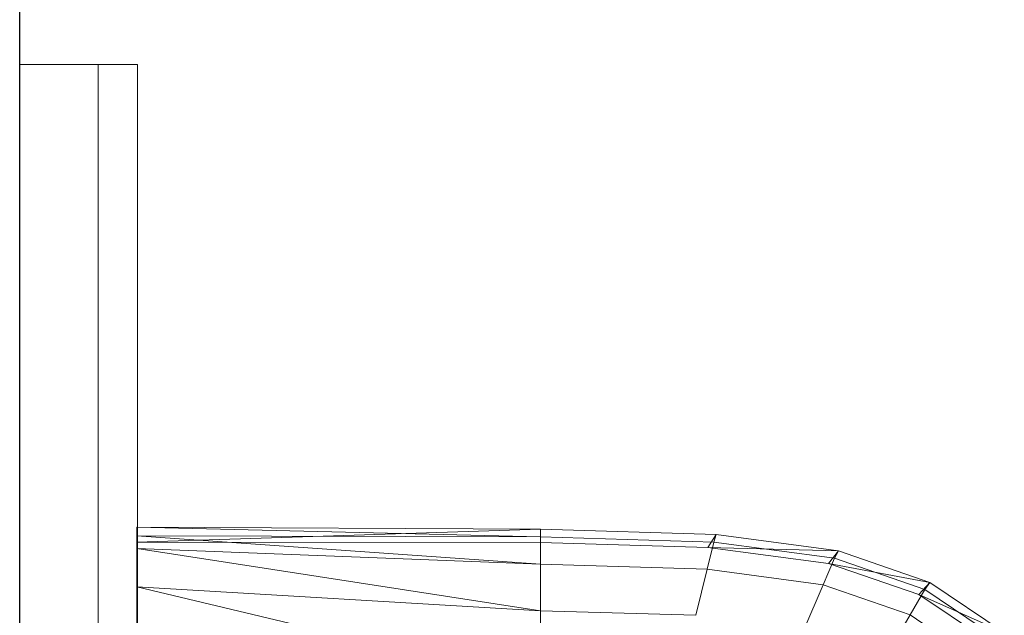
# Model space of a CAD drawing. Header units: metres. Extents: x 391.1 to 427.5, y 12.8 to 28.4.
# Tile 99 of 195: x 403.357 to 403.608, y 27.599 to 27.75. Entities that reach past the tile are written whole.
import ezdxf

# ---------------------------------------------------------------- set-up
doc = ezdxf.new("R2010")
doc.units = ezdxf.units.M
for name, color, linetype, lineweight in [('02_MOBILIARIO', 7, 'Continuous', 18), ('A-DETL-____-MBND', 7, 'Continuous', 18), ('A-GENM-____-OTLN', 7, 'Continuous', 18), ('A-WALL-____-MCUT', 7, 'Continuous', 25), ('A-WALL-____-OTLN', 7, 'Continuous', 25)]:
    doc.layers.add(name, color=color, linetype=linetype, lineweight=lineweight)

# ---------------------------------------------------------------- blocks, each defined once
blk = doc.blocks.new('Family - LONDR55-XX_ZZ-ARQ-CAA-M3D-Londres55-152064-03_ELEC_P0A')
at = {"layer": 'A-GENM-____-OTLN', "color": 253, "true_color": 0xaaaaaa}
for p, q in [((0.6, 0.03), (0, 0.03)), ((0.6, 0.03), (0, 0.03)), ((0.6, 0.01), (0.6, 0.03)), ((0.6, 0.01), (0.6, 0.03)), ((0.6, 0.01), (0, 0.01)), ((0, 0.01), (0.6, 0.01)), ((0, 0.01), (0.6, 0.01)), ((0, 0.01), (0.6, 0.01)), ((0.6, 0), (0.6, 0.01)), ((0.6, 0.01), (0.6, 0)), ((0, 0), (0.6, 0)), ((0.6, 0), (0, 0))]:
    blk.add_line(p, q, dxfattribs=at)
blk = doc.blocks.new('Family - Mirall PA-152065-03_ELEC_P0A')
blk.add_blockref('Family - LONDR55-XX_ZZ-ARQ-CAA-M3D-Londres55-152064-03_ELEC_P0A', (0, 0))
blk = doc.blocks.new('Family - Evans PA-152341-03_ELEC_P0A')
at = {"layer": 'A-WALL-____-MCUT', "color": 253, "true_color": 0xaaaaaa}
blk.add_line((2.08, 0), (4.42866, 0), dxfattribs=at)
at = {"layer": 'A-WALL-____-OTLN', "color": 253, "true_color": 0xaaaaaa}
blk.add_line((0, 0), (4.42866, 0), dxfattribs=at)
at = {"layer": 'A-WALL-____-OTLN', "color": 253, "lineweight": 18, "true_color": 0xaaaaaa}
blk.add_line((0, 0), (4.42866, 0), dxfattribs=at)
blk = doc.blocks.new('Family - Rentamans PA-152384-03_ELEC_P0A')
at = {"layer": 'A-DETL-____-MBND', "color": 253, "true_color": 0xaaaaaa}
for p, q in [((0, 0.36146), (0, 0.36526)), ((0, 0.36526), (0, 0.36308)), ((0.10273, 0.3648), (0, 0.36526)), ((0.10273, 0.36283), (0, 0.36526)), ((0.10273, 0.3648), (0, 0.36146)), ((0.14736, 0.36347), (0.10273, 0.3648)), ((0.10273, 0.36283), (0.10273, 0.3648)), ((0.10273, 0.36479), (0.10273, 0.36141)), ((0.14525, 0.36016), (0.14736, 0.36347)), ((0.14679, 0.36152), (0.14736, 0.36347)), ((0.17848, 0.35928), (0.14736, 0.36347)), ((0, 0.36308), (0, 0.35983)), ((0.10273, 0.36283), (0, 0.36308)), ((0, 0.36308), (0.10273, 0.35585)), ((0.10273, 0.36141), (0, 0.36146)), ((0, 0.36146), (0, 0.00406)), ((0.14679, 0.36152), (0.10273, 0.36283)), ((0.10273, 0.36283), (0.10273, 0.35585)), ((0.14525, 0.36016), (0.10273, 0.36141)), ((0.14508, 0.3546), (0.14679, 0.36152)), ((0.17751, 0.35738), (0.14679, 0.36152)), ((0, 0.35983), (0, 0.35008)), ((0.10273, 0.35585), (0, 0.35983)), ((0, 0.35983), (0.10273, 0.34405)), ((0.17596, 0.35605), (0.14525, 0.36016)), ((0.17848, 0.35928), (0.14525, 0.36016)), ((0.17596, 0.35605), (0.17848, 0.35928)), ((0.17751, 0.35738), (0.17848, 0.35928)), ((0.20176, 0.35121), (0.17848, 0.35928)), ((0.10273, 0.35585), (0.10273, 0.34405)), ((0.14508, 0.3546), (0.10273, 0.35585)), ((0.17461, 0.35061), (0.17751, 0.35738)), ((0.19894, 0.34814), (0.17596, 0.35605)), ((0.20176, 0.35121), (0.17596, 0.35605)), ((0.2005, 0.34941), (0.17751, 0.35738)), ((0.14508, 0.3546), (0.1422, 0.34287)), ((0.17461, 0.35061), (0.14508, 0.3546)), ((0.19894, 0.34814), (0.20176, 0.35121)), ((0.2005, 0.34941), (0.20176, 0.35121)), ((0.22069, 0.33849), (0.20176, 0.35121)), ((0, 0.35008), (0, 0.32734)), ((0.10273, 0.34405), (0, 0.35008)), ((0, 0.35008), (0.10273, 0.32574)), ((0.16971, 0.33917), (0.17461, 0.35061)), ((0.19671, 0.34296), (0.17461, 0.35061)), ((0.19671, 0.34296), (0.2005, 0.34941)), ((0.21918, 0.33686), (0.2005, 0.34941)), ((0.21762, 0.33569), (0.19894, 0.34814)), ((0.22069, 0.33849), (0.19894, 0.34814)), ((0.10273, 0.34405), (0.10273, 0.32574)), ((0.1422, 0.34287), (0.10273, 0.34405)), ((0.1903, 0.33203), (0.19671, 0.34296)), ((0.21467, 0.33089), (0.19671, 0.34296))]:
    blk.add_line(p, q, dxfattribs=at)
blk = doc.blocks.new('LONDR55-XX_ZZ-ARQ-CAA-M3D-Londres55_ifc-1-03_ELEC_P0A')
at = {"layer": '02_MOBILIARIO', "color": 253, "lineweight": 18, "true_color": 0xaaaaaa}
blk.add_blockref('Family - Rentamans PA-152384-03_ELEC_P0A', (403.38693, 27.25571), dxfattribs=at)
at = {"layer": 'A-GENM-____-OTLN', "color": 253, "lineweight": 18, "true_color": 0xaaaaaa, "rotation": 90}
blk.add_blockref('Family - Mirall PA-152065-03_ELEC_P0A', (403.38714, 27.13872), dxfattribs=at)
at = {"layer": 'A-WALL-____-OTLN', "color": 253, "lineweight": 18, "true_color": 0xaaaaaa, "rotation": 90}
blk.add_blockref('Family - Evans PA-152341-03_ELEC_P0A', (403.35714, 23.64959), dxfattribs=at)

msp = doc.modelspace()

# ---------------------------------------------------------------- block references
at = {"lineweight": 5}
msp.add_blockref('LONDR55-XX_ZZ-ARQ-CAA-M3D-Londres55_ifc-1-03_ELEC_P0A', (0, 0), dxfattribs=at)

doc.saveas('drawing.dxf')
